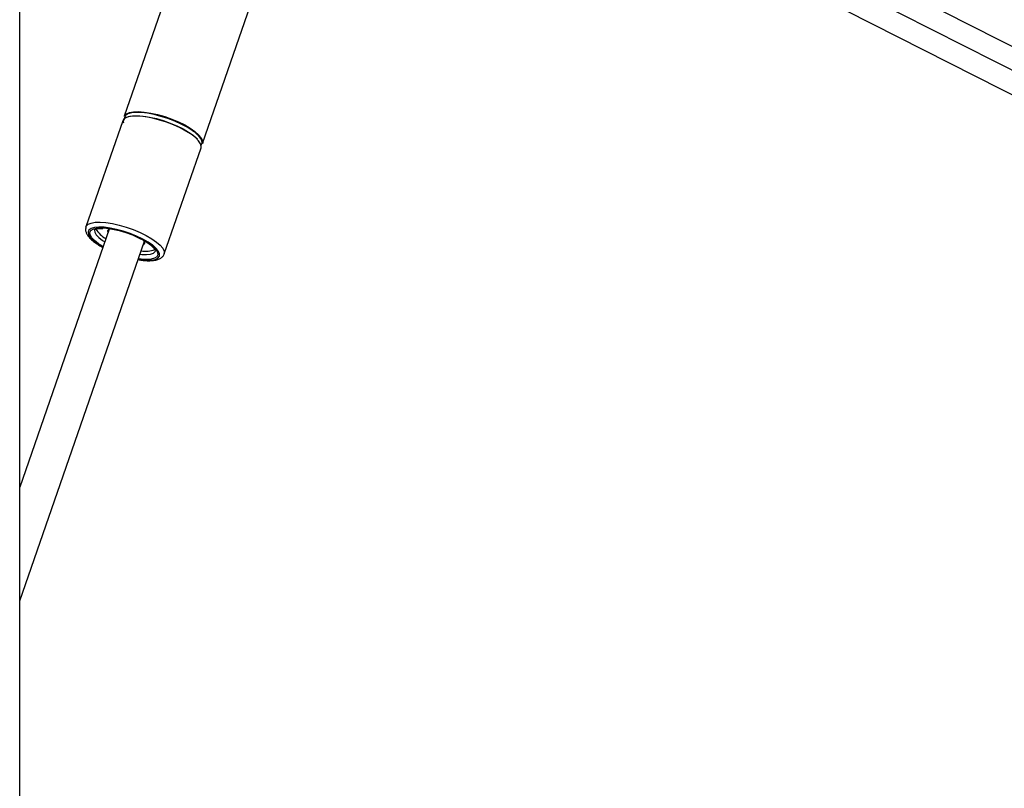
# Model space of a CAD drawing. Header units: millimetres. Extents: x 36407 to 443956, y 6043 to 409364.
# Tile 6 of 73: x 94704 to 107867, y 165421 to 175694. Entities that reach past the tile are written whole.
import ezdxf

# ---------------------------------------------------------------- set-up
doc = ezdxf.new("R2010")
doc.units = ezdxf.units.MM
doc.header["$LTSCALE"] = 50

msp = doc.modelspace()

# ---------------------------------------------------------------- linework, layer by layer
at = {"color": 7, "linetype": 'Continuous', "lineweight": 25}
for p, q in [((94704.43, 41884.54), (94704.43, 185584.55)), ((96325.1, 181248.53), (125777.06, 166295.46)), ((98051.27, 180017.55), (96102.84, 174403.35)), ((97149.12, 174040.23), (99097.55, 179654.43)), ((98962.31, 179264.74), (124481.16, 166308.55)), ((96081.94, 174343.12), (95590.01, 172925.69)), ((96636.29, 172562.57), (97128.22, 173980.01)), ((95901.98, 172895.11), (94704.43, 169444.5)), ((95589, 172922.45), (95590.01, 172925.69)), ((94704.43, 167925.61), (96372.45, 172731.84)), ((95719.86, 172709.41), (95728.44, 172703.05))]:
    msp.add_line(p, q, dxfattribs=at)
at = {"color": 8, "linetype": 'Continuous', "lineweight": 25}
for p, q in [((99059.1, 179543.62), (124750.43, 166499.86)), ((95820.51, 172660.37), (95758.71, 172699.25)), ((95809.64, 172744.13), (95842.2, 172722.87))]:
    msp.add_line(p, q, dxfattribs=at)
at = {"color": 7, "linetype": 'Continuous', "lineweight": 25, "flags": 128}
for points in [[(96996.64, 174161.57), (96927.58, 174205.13), (96848.16, 174247.3), (96760.93, 174286.71), (96668.68, 174322.09), (96574.4, 174352.32), (96481.1, 174376.42), (96391.78, 174393.61), (96309.32, 174403.34), (96236.36, 174405.3), (96175.26, 174399.43), (96127.97, 174385.91), (96096.01, 174365.19), (96081.94, 174343.12)], [(96102.84, 174403.35), (96107.03, 174412.54), (96130.9, 174436.64), (96170.68, 174453.83), (96225.1, 174463.56), (96292.4, 174465.52), (96370.42, 174459.65), (96456.65, 174446.14), (96548.33, 174425.41), (96642.51, 174398.14), (96736.15, 174365.19), (96826.25, 174327.64), (96909.92, 174286.7), (96984.46, 174243.66), (97047.47, 174199.92), (97096.94, 174156.88), (97131.28, 174115.93), (97149.37, 174078.38), (97150.64, 174045.44), (97149.12, 174040.23)], [(97009.5, 174213.19), (96941.34, 174256.18), (96862.94, 174297.81), (96776.83, 174336.71), (96685.78, 174371.64), (96592.71, 174401.48), (96500.61, 174425.26), (96412.44, 174442.23), (96331.05, 174451.84), (96259.03, 174453.78), (96198.72, 174447.98), (96152.04, 174434.64), (96120.49, 174414.18), (96105.1, 174387.26), (96103.77, 174369.28)], [(96116.48, 174380.3), (96119.37, 174382.25), (96158.64, 174399.22), (96212.35, 174408.83), (96278.79, 174410.76), (96355.8, 174404.97), (96440.92, 174391.62), (96531.42, 174371.17), (96624.38, 174344.24), (96716.81, 174311.73), (96805.75, 174274.67), (96888.34, 174234.24), (96961.92, 174191.76), (97024.12, 174148.58), (97072.95, 174106.1), (97079.26, 174099.62)], [(97128.22, 173980.01), (97131.22, 174001.04), (97121.5, 174036.43), (97095.18, 174075.84), (97053.11, 174118), (96996.64, 174161.57)], [(96474.86, 172684.03), (96421.77, 172720.35), (96349.26, 172761.78), (96267.66, 172800.95), (96179.9, 172836.45), (96089.18, 172866.98), (95998.75, 172891.46), (95911.9, 172908.99), (95831.76, 172918.94), (95769.19, 172921.13)], [(95804.44, 172910.28), (95865.33, 172906.34), (95946.21, 172894.32), (96032.91, 172874.81), (96122.09, 172848.55), (96210.33, 172816.55), (96294.23, 172780.05), (96370.58, 172740.44), (96436.44, 172699.25), (96478.49, 172667.36)], [(95915.36, 172899.68), (95891.62, 172889.18), (95879.66, 172870.8), (95884.67, 172846.84), (95885.01, 172846.2)], [(96355.48, 172682.92), (96365.84, 172688.86), (96377.8, 172707.23), (96372.79, 172731.19), (96364.79, 172743.7)]]:
    msp.add_lwpolyline(points, dxfattribs=at)
at = {"color": 8, "linetype": 'Continuous', "lineweight": 25, "flags": 128}
for points in [[(95590.01, 172925.69), (95594.2, 172934.89), (95618.07, 172958.98), (95657.85, 172976.17), (95712.27, 172985.91), (95779.57, 172987.87), (95857.59, 172982), (95943.83, 172968.48), (96035.51, 172947.75), (96129.68, 172920.48), (96223.32, 172887.54), (96313.42, 172849.99), (96397.09, 172809.04), (96471.63, 172766), (96534.65, 172722.26), (96584.12, 172679.22), (96618.45, 172638.27), (96636.54, 172600.72), (96637.81, 172567.78), (96637.11, 172565.13)], [(95769.19, 172921.13), (95761.22, 172920.94), (95702.84, 172914.94), (95658.73, 172901.14), (95630.48, 172880.04), (95619.11, 172852.41), (95625.04, 172819.24), (95648.04, 172781.74), (95687.29, 172741.25), (95741.37, 172699.25)], [(95758.71, 172699.25), (95705.88, 172740.44), (95668.09, 172780.05), (95646.82, 172816.55), (95642.86, 172848.55), (95656.38, 172874.81), (95686.85, 172894.32), (95733.11, 172906.34), (95793.38, 172910.39), (95804.44, 172910.28)], [(95707.47, 172884.33), (95706.57, 172881.2), (95708.4, 172852.17), (95726.79, 172818.71), (95761.01, 172782.2), (95809.64, 172744.13)], [(95741.37, 172699.25), (95808.32, 172657.24), (95817.61, 172652)], [(96288.08, 172488.72), (96324.35, 172483.55), (96400.03, 172477.55), (96464.78, 172479.55), (96516.26, 172489.5), (96552.6, 172507.03), (96572.5, 172531.51), (96575.24, 172562.04), (96560.71, 172597.54), (96529.44, 172636.71), (96482.56, 172678.15), (96474.86, 172684.03)], [(96478.49, 172667.36), (96489.27, 172658.05), (96527.06, 172618.45), (96548.33, 172581.94), (96552.29, 172549.94), (96538.77, 172523.69), (96508.3, 172504.17), (96462.04, 172492.15), (96401.77, 172488.1), (96329.82, 172492.15), (96290.99, 172497.09)], [(96312.68, 172559.59), (96336.51, 172557.2), (96400.64, 172555.26), (96452.99, 172561.05), (96491.43, 172574.34), (96514.39, 172594.58), (96519.11, 172604.81)]]:
    msp.add_lwpolyline(points, dxfattribs=at)
at = {"color": 7, "linetype": 'Continuous', "lineweight": 25}
for centre, radius, start, end in [((96146.54, 174330.18), 57.95, 134.077638, 194.893095), ((97073.73, 174055.9), 68.17, 324.20987, 31.605136), ((96014.03, 173063.09), 334.12, 209.71428, 242.119742), ((96392.18, 172906.69), 308.91, 258.055789, 292.629748)]:
    msp.add_arc(centre, radius, start, end, dxfattribs=at)
at = {"color": 8, "linetype": 'Continuous', "lineweight": 25}
msp.add_arc((96814.25, 173894.48), 373.76, 31.834327, 58.505787, dxfattribs=at)
at = {"color": 7, "linetype": 'Continuous', "lineweight": 25}
for points, knots in [([(95589.85, 172919.42), (95587.43, 172910.31), (95581.63, 172888.54), (95589.87, 172852.73), (95608.77, 172814.14), (95642.07, 172773.24), (95680.73, 172737.73), (95710.47, 172716.21), (95719.86, 172709.41)], [0, 0, 0, 0, 0.11833212, 0.28278657, 0.4611085, 0.66906449, 0.89550324, 1, 1, 1, 1]), ([(95707.64, 172884.76), (95707.59, 172884.66), (95707.33, 172884.13), (95712.01, 172889.49), (95733.97, 172898.15), (95769.41, 172904.68), (95801.76, 172904.92), (95817.66, 172905.03)], [0, 0, 0, 0, 0.058751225, 0.28734307, 0.52977959, 0.768837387, 1, 1, 1, 1]), ([(95728.44, 172703.05), (95739.19, 172695.75), (95766.03, 172677.51), (95797.73, 172659.95), (95816.72, 172649.43)], [0, 0, 0, 0, 0.40079788, 1, 1, 1, 1]), ([(96287.25, 172486.33), (96303.46, 172483.55), (96347.32, 172476.01), (96412.2, 172471.49), (96480.66, 172472.64), (96537.84, 172482.19), (96583.03, 172499.47), (96615.2, 172524.98), (96633.95, 172549.41), (96636.08, 172564.7), (96636.47, 172567.53)], [0, 0, 0, 0, 0.09325733, 0.25239246, 0.41374522, 0.57902055, 0.72920565, 0.85603218, 0.97338675, 1, 1, 1, 1]), ([(96460.97, 172673.82), (96469.42, 172666.77), (96490.8, 172648.95), (96509.91, 172625.09), (96518.97, 172605.54), (96518.65, 172603.86), (96518.49, 172603.05)], [0, 0, 0, 0, 0.18557237, 0.46953735, 0.74165458, 1, 1, 1, 1])]:
    msp.add_open_spline(points, degree=3, knots=knots, dxfattribs=at)

doc.saveas('drawing.dxf')
